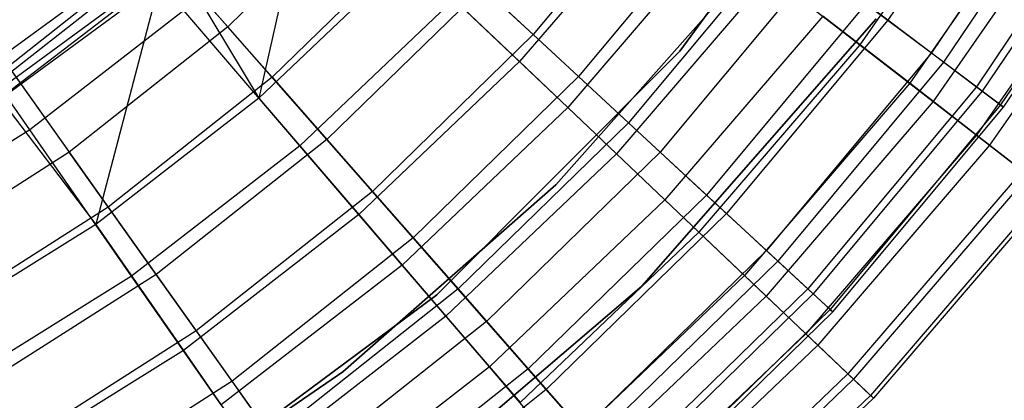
# Model space of a CAD drawing. Extents: x 0.1 to 16.1, y -7 to 7.
# Tile 87 of 108: x 9.308 to 10.42, y -2.087 to -1.657. Entities that reach past the tile are written whole.
import ezdxf

# ---------------------------------------------------------------- set-up
doc = ezdxf.new("R2010")
doc.units = 0
doc.header["$LTSCALE"] = 2.54
doc.layers.get('0').update_dxf_attribs({"color": 13, "linetype": 'CONTINUOUS'})

# ---------------------------------------------------------------- blocks, each defined once
blk = doc.blocks.new('DROPS_WOOD_C_PM_STL')
at = {"color": 0}
for p, q in [((10.0538, -1.6924, 213.1031), (10.284, -1.3793, 213.1031)), ((10.284, -1.3793, 220.7031), (10.0538, -1.6924, 220.7031)), ((10.284, -1.3793, 220.7031), (10.0538, -1.6924, 220.7031)), ((10.0538, -1.6924, 213.1031), (10.284, -1.3793, 213.1031)), ((9.6564, -1.3966, 7.681), (9.5784, -1.7455, 7.4057)), ((9.6564, -1.3966, 7.681), (9.5784, -1.7455, 7.4057)), ((10.4476, -1.4217, 6.1565), (10.2889, -1.6576, 6.1565)), ((10.4476, -1.4217, 6.1565), (10.2889, -1.6576, 6.1565)), ((10.4165, -1.4564, 6.5038), (10.2572, -1.6853, 6.5038)), ((10.4165, -1.4564, 6.5038), (10.2572, -1.6853, 6.5038)), ((10.5003, -1.4533, 4.3258), (10.338, -1.6944, 4.3258)), ((10.5003, -1.4533, 4.3258), (10.338, -1.6944, 4.3258)), ((10.5151, -1.4622, 5.8366), (10.3518, -1.7048, 5.8366)), ((10.5151, -1.4622, 5.8366), (10.3518, -1.7048, 5.8366)), ((10.0509, -1.479, 3.5402), (9.8883, -1.6738, 3.5402)), ((10.0509, -1.479, 3.5402), (9.8883, -1.6738, 3.5402)), ((10.5548, -1.486, 4.6077), (10.3888, -1.7326, 4.6077)), ((10.5548, -1.486, 4.6077), (10.3888, -1.7326, 4.6077)), ((10.4769, -1.494, 4.0169), (10.3135, -1.7288, 4.0169)), ((10.4769, -1.494, 4.0169), (10.3135, -1.7288, 4.0169)), ((10.5619, -1.4903, 5.5117), (10.3955, -1.7376, 5.5117)), ((10.5619, -1.4903, 5.5117), (10.3955, -1.7376, 5.5117)), ((9.7067, -1.5057, 7.3512), (9.5433, -1.6649, 7.3512)), ((9.7067, -1.5057, 7.3512), (9.5433, -1.6649, 7.3512)), ((10.5054, -1.5117, 6.1834), (10.34, -1.7494, 6.1834)), ((10.5054, -1.5117, 6.1834), (10.34, -1.7494, 6.1834)), ((10.584, -1.5036, 4.8947), (10.4161, -1.7531, 4.8947)), ((10.584, -1.5036, 4.8947), (10.4161, -1.7531, 4.8947)), ((10.4196, -1.7557, 5.1836), (10.5877, -1.5058, 5.1836)), ((10.4196, -1.7557, 5.1836), (10.5877, -1.5058, 5.1836)), ((9.4178, -1.5222, 7.6203), (9.5433, -1.6649, 7.3512)), ((9.4178, -1.5222, 7.6203), (9.5433, -1.6649, 7.3512)), ((10.0362, -1.5142, 7.1167), (9.8729, -1.7043, 7.1167)), ((10.0362, -1.5142, 7.1167), (9.8729, -1.7043, 7.1167)), ((10.1067, -1.5208, 6.7742), (9.9395, -1.7212, 6.7742)), ((10.1067, -1.5208, 6.7742), (9.9395, -1.7212, 6.7742)), ((10.5578, -1.5445, 4.3004), (10.3889, -1.7872, 4.3004)), ((10.5578, -1.5445, 4.3004), (10.3889, -1.7872, 4.3004)), ((10.5737, -1.5543, 5.8561), (10.4036, -1.7986, 5.8561)), ((10.5737, -1.5543, 5.8561), (10.4036, -1.7986, 5.8561)), ((9.7625, -1.5573, 3.3076), (9.5934, -1.722, 3.3076)), ((9.7625, -1.5573, 3.3076), (9.5934, -1.722, 3.3076)), ((9.7625, -1.5573, 3.3076), (9.8883, -1.6738, 3.5402)), ((9.7625, -1.5573, 3.3076), (9.8883, -1.6738, 3.5402)), ((10.0955, -1.5601, 3.487), (9.9273, -1.756, 3.487)), ((10.0955, -1.5601, 3.487), (9.9273, -1.756, 3.487)), ((10.1681, -1.5669, 3.7892), (9.9959, -1.7733, 3.7892)), ((10.1681, -1.5669, 3.7892), (9.9959, -1.7733, 3.7892)), ((9.4765, -1.5764, 7.681), (9.2764, -1.7332, 7.681)), ((9.4765, -1.5764, 7.681), (9.2764, -1.7332, 7.681)), ((9.465, -1.5758, 3.094), (9.2956, -1.7099, 3.094)), ((9.465, -1.5758, 3.094), (9.2956, -1.7099, 3.094)), ((9.4765, -1.5764, 7.681), (9.3942, -1.8881, 7.4057)), ((9.4765, -1.5764, 7.681), (9.3942, -1.8881, 7.4057)), ((9.465, -1.5758, 3.094), (9.5934, -1.722, 3.3076)), ((9.465, -1.5758, 3.094), (9.5934, -1.722, 3.3076)), ((9.4765, -1.5764, 7.681), (9.5784, -1.7455, 7.4057)), ((9.4765, -1.5764, 7.681), (9.5784, -1.7455, 7.4057)), ((9.2423, -1.779, 9.533), (9.4944, -1.5859, 9.533)), ((9.2423, -1.779, 9.533), (9.4944, -1.5859, 9.533)), ((9.7473, -1.5849, 7.4057), (9.5784, -1.7455, 7.4057)), ((9.7473, -1.5849, 7.4057), (9.5784, -1.7455, 7.4057)), ((9.7473, -1.5849, 7.4057), (9.8729, -1.7043, 7.1167)), ((9.7473, -1.5849, 7.4057), (9.8729, -1.7043, 7.1167)), ((9.3198, -1.7813, 3.0249), (9.1925, -1.5983, 2.8255)), ((9.3198, -1.7813, 3.0249), (9.1925, -1.5983, 2.8255)), ((10.207, -1.5961, 6.4696), (10.0316, -1.8064, 6.4696)), ((10.207, -1.5961, 6.4696), (10.0316, -1.8064, 6.4696)), ((10.2889, -1.6576, 6.1565), (10.207, -1.5961, 6.4696)), ((10.2889, -1.6576, 6.1565), (10.207, -1.5961, 6.4696)), ((9.9137, -1.8433, 213.3831), (10.1263, -1.6039, 213.3831)), ((10.1263, -1.6039, 213.3031), (9.9137, -1.8433, 213.3031)), ((9.9137, -1.8433, 213.3831), (10.1263, -1.6039, 213.3831)), ((10.1263, -1.6039, 213.3031), (9.9137, -1.8433, 213.3031)), ((9.9137, -1.8433, 220.7031), (10.1263, -1.6039, 220.7031)), ((10.1557, -1.6067, 6.8155), (9.9825, -1.8085, 6.8155)), ((10.1557, -1.6067, 6.8155), (9.9825, -1.8085, 6.8155)), ((10.1557, -1.6067, 6.8155), (10.2572, -1.6853, 6.5038)), ((10.1557, -1.6067, 6.8155), (10.2572, -1.6853, 6.5038)), ((9.2214, -1.7471, 15.7243), (9.3978, -1.6182, 15.7243)), ((9.2214, -1.7471, 15.7243), (9.3978, -1.6182, 15.7243)), ((9.831, -1.6207, 7.0687), (9.6551, -1.7922, 7.0687)), ((9.831, -1.6207, 7.0687), (9.6551, -1.7922, 7.0687)), ((9.9395, -1.7212, 6.7742), (9.831, -1.6207, 7.0687)), ((9.9395, -1.7212, 6.7742), (9.831, -1.6207, 7.0687)), ((9.7988, -1.6339, 3.2461), (9.6247, -1.7994, 3.2461)), ((9.7988, -1.6339, 3.2461), (9.6247, -1.7994, 3.2461)), ((9.9273, -1.756, 3.487), (9.7988, -1.6339, 3.2461)), ((9.9273, -1.756, 3.487), (9.7988, -1.6339, 3.2461)), ((9.237, -1.7709, 15.6305), (9.4158, -1.6403, 15.6305)), ((9.237, -1.7709, 15.6305), (9.4158, -1.6403, 15.6305)), ((10.2641, -1.639, 4.052), (10.084, -1.8549, 4.052)), ((10.2641, -1.639, 4.052), (10.084, -1.8549, 4.052)), ((10.2641, -1.639, 4.052), (10.338, -1.6944, 4.3258)), ((10.2641, -1.639, 4.052), (10.338, -1.6944, 4.3258)), ((9.4218, -1.6478, 15.533), (9.2423, -1.779, 9.533)), ((9.4218, -1.6478, 15.533), (9.2423, -1.779, 9.533)), ((9.4218, -1.6478, 15.533), (9.2423, -1.779, 15.533)), ((9.4218, -1.6478, 15.533), (9.2423, -1.779, 15.533)), ((9.2542, -1.6517, 7.6203), (9.3643, -1.8066, 7.3512)), ((9.2542, -1.6517, 7.6203), (9.3643, -1.8066, 7.3512)), ((9.4937, -1.6467, 3.0249), (9.3198, -1.7813, 3.0249)), ((9.4937, -1.6467, 3.0249), (9.3198, -1.7813, 3.0249)), ((9.6247, -1.7994, 3.2461), (9.4937, -1.6467, 3.0249)), ((9.6247, -1.7994, 3.2461), (9.4937, -1.6467, 3.0249)), ((10.2756, -1.6559, 213.1031), (10.0111, -1.9579, 213.1031)), ((10.0111, -1.9579, 220.7031), (10.2756, -1.6559, 220.7031)), ((10.2756, -1.6559, 213.1031), (10.0111, -1.9579, 213.1031)), ((10.0111, -1.9579, 220.7031), (10.2756, -1.6559, 220.7031)), ((10.2153, -1.6529, 3.7448), (10.0371, -1.8604, 3.7448)), ((10.2153, -1.6529, 3.7448), (10.0371, -1.8604, 3.7448)), ((10.3135, -1.7288, 4.0169), (10.2153, -1.6529, 3.7448)), ((10.3135, -1.7288, 4.0169), (10.2153, -1.6529, 3.7448)), ((9.5433, -1.6649, 7.3512), (9.3643, -1.8066, 7.3512)), ((9.5433, -1.6649, 7.3512), (9.3643, -1.8066, 7.3512)), ((9.6551, -1.7922, 7.0687), (9.5433, -1.6649, 7.3512)), ((9.6551, -1.7922, 7.0687), (9.5433, -1.6649, 7.3512)), ((10.2889, -1.6576, 6.1565), (10.1067, -1.8759, 6.1565)), ((10.2889, -1.6576, 6.1565), (10.1067, -1.8759, 6.1565)), ((10.3518, -1.7048, 5.8366), (10.2889, -1.6576, 6.1565)), ((10.3518, -1.7048, 5.8366), (10.2889, -1.6576, 6.1565)), ((9.8883, -1.6738, 3.5402), (9.7067, -1.8508, 3.5402)), ((9.8883, -1.6738, 3.5402), (9.7067, -1.8508, 3.5402)), ((9.8883, -1.6738, 3.5402), (9.9959, -1.7733, 3.7892)), ((9.8883, -1.6738, 3.5402), (9.9959, -1.7733, 3.7892)), ((10.2572, -1.6853, 6.5038), (10.0755, -1.8969, 6.5038)), ((10.2572, -1.6853, 6.5038), (10.0755, -1.8969, 6.5038)), ((10.2572, -1.6853, 6.5038), (10.34, -1.7494, 6.1834)), ((10.2572, -1.6853, 6.5038), (10.34, -1.7494, 6.1834)), ((9.7795, -1.9677, 213.1031), (10.0538, -1.6924, 213.1031)), ((10.0538, -1.6924, 220.7031), (9.7795, -1.9677, 220.7031)), ((10.0538, -1.6924, 220.7031), (9.7795, -1.9677, 220.7031)), ((9.7795, -1.9677, 213.1031), (10.0538, -1.6924, 213.1031)), ((10.0538, -1.6924, 220.7031), (10.0538, -1.6924, 213.1031)), ((10.0538, -1.6924, 220.7031), (10.0538, -1.6924, 213.1031)), ((10.338, -1.6944, 4.3258), (10.1518, -1.9176, 4.3258)), ((10.338, -1.6944, 4.3258), (10.1518, -1.9176, 4.3258)), ((10.338, -1.6944, 4.3258), (10.3888, -1.7326, 4.6077)), ((10.338, -1.6944, 4.3258), (10.3888, -1.7326, 4.6077)), ((9.2956, -1.7099, 3.094), (9.4084, -1.8685, 3.3076)), ((9.2956, -1.7099, 3.094), (9.4084, -1.8685, 3.3076)), ((9.8729, -1.7043, 7.1167), (9.6913, -1.877, 7.1167)), ((9.8729, -1.7043, 7.1167), (9.6913, -1.877, 7.1167)), ((9.8729, -1.7043, 7.1167), (9.9825, -1.8085, 6.8155)), ((9.8729, -1.7043, 7.1167), (9.9825, -1.8085, 6.8155)), ((10.3518, -1.7048, 5.8366), (10.1645, -1.9294, 5.8366)), ((10.3518, -1.7048, 5.8366), (10.1645, -1.9294, 5.8366)), ((10.3955, -1.7376, 5.5117), (10.3518, -1.7048, 5.8366)), ((10.3955, -1.7376, 5.5117), (10.3518, -1.7048, 5.8366)), ((9.5934, -1.722, 3.3076), (9.4084, -1.8685, 3.3076)), ((9.5934, -1.722, 3.3076), (9.4084, -1.8685, 3.3076)), ((9.5934, -1.722, 3.3076), (9.7067, -1.8508, 3.5402)), ((9.5934, -1.722, 3.3076), (9.7067, -1.8508, 3.5402)), ((9.9395, -1.7212, 6.7742), (9.7527, -1.9032, 6.7742)), ((9.9395, -1.7212, 6.7742), (9.7527, -1.9032, 6.7742)), ((10.0316, -1.8064, 6.4696), (9.9395, -1.7212, 6.7742)), ((10.0316, -1.8064, 6.4696), (9.9395, -1.7212, 6.7742)), ((9.2764, -1.7332, 7.681), (9.3942, -1.8881, 7.4057)), ((9.2764, -1.7332, 7.681), (9.3942, -1.8881, 7.4057)), ((10.3135, -1.7288, 4.0169), (10.1271, -1.9459, 4.0169)), ((10.3135, -1.7288, 4.0169), (10.1271, -1.9459, 4.0169)), ((10.3888, -1.7326, 4.6077), (10.1985, -1.9608, 4.6077)), ((10.3888, -1.7326, 4.6077), (10.1985, -1.9608, 4.6077)), ((10.3889, -1.7872, 4.3004), (10.3135, -1.7288, 4.0169)), ((10.3889, -1.7872, 4.3004), (10.3135, -1.7288, 4.0169)), ((10.3888, -1.7326, 4.6077), (10.4161, -1.7531, 4.8947)), ((10.3888, -1.7326, 4.6077), (10.4161, -1.7531, 4.8947)), ((9.5784, -1.7455, 7.4057), (9.3942, -1.8881, 7.4057)), ((9.5784, -1.7455, 7.4057), (9.3942, -1.8881, 7.4057)), ((9.5784, -1.7455, 7.4057), (9.6913, -1.877, 7.1167)), ((9.5784, -1.7455, 7.4057), (9.6913, -1.877, 7.1167)), ((10.3955, -1.7376, 5.5117), (10.2045, -1.9664, 5.5117)), ((10.3955, -1.7376, 5.5117), (10.2045, -1.9664, 5.5117)), ((10.4196, -1.7557, 5.1836), (10.3955, -1.7376, 5.5117)), ((10.4196, -1.7557, 5.1836), (10.3955, -1.7376, 5.5117)), ((9.9273, -1.756, 3.487), (9.7402, -1.9339, 3.487)), ((9.9273, -1.756, 3.487), (9.7402, -1.9339, 3.487)), ((10.0371, -1.8604, 3.7448), (9.9273, -1.756, 3.487)), ((10.0371, -1.8604, 3.7448), (9.9273, -1.756, 3.487)), ((10.34, -1.7494, 6.1834), (10.1514, -1.969, 6.1834)), ((10.34, -1.7494, 6.1834), (10.1514, -1.969, 6.1834)), ((10.4161, -1.7531, 4.8947), (10.2235, -1.984, 4.8947)), ((10.4161, -1.7531, 4.8947), (10.2235, -1.984, 4.8947)), ((10.2267, -1.9869, 5.1836), (10.4196, -1.7557, 5.1836)), ((10.2267, -1.9869, 5.1836), (10.4196, -1.7557, 5.1836)), ((10.34, -1.7494, 6.1834), (10.4036, -1.7986, 5.8561)), ((10.34, -1.7494, 6.1834), (10.4036, -1.7986, 5.8561)), ((10.4161, -1.7531, 4.8947), (10.4196, -1.7557, 5.1836)), ((10.4161, -1.7531, 4.8947), (10.4196, -1.7557, 5.1836)), ((9.9959, -1.7733, 3.7892), (9.8034, -1.9609, 3.7892)), ((9.9959, -1.7733, 3.7892), (9.8034, -1.9609, 3.7892)), ((9.9959, -1.7733, 3.7892), (10.084, -1.8549, 4.052)), ((9.9959, -1.7733, 3.7892), (10.084, -1.8549, 4.052)), ((9.3198, -1.7813, 3.0249), (9.1332, -1.8976, 3.0249)), ((9.3198, -1.7813, 3.0249), (9.1332, -1.8976, 3.0249)), ((9.4348, -1.9464, 3.2461), (9.3198, -1.7813, 3.0249)), ((9.4348, -1.9464, 3.2461), (9.3198, -1.7813, 3.0249)), ((10.3889, -1.7872, 4.3004), (10.1962, -2.0116, 4.3004)), ((10.3889, -1.7872, 4.3004), (10.1962, -2.0116, 4.3004)), ((10.4408, -1.8274, 4.5921), (10.3889, -1.7872, 4.3004)), ((10.4408, -1.8274, 4.5921), (10.3889, -1.7872, 4.3004)), ((9.6247, -1.7994, 3.2461), (9.4348, -1.9464, 3.2461)), ((9.6247, -1.7994, 3.2461), (9.4348, -1.9464, 3.2461)), ((9.6551, -1.7922, 7.0687), (9.4625, -1.9447, 7.0687)), ((9.6551, -1.7922, 7.0687), (9.4625, -1.9447, 7.0687)), ((9.7402, -1.9339, 3.487), (9.6247, -1.7994, 3.2461)), ((9.7402, -1.9339, 3.487), (9.6247, -1.7994, 3.2461)), ((9.7527, -1.9032, 6.7742), (9.6551, -1.7922, 7.0687)), ((9.7527, -1.9032, 6.7742), (9.6551, -1.7922, 7.0687)), ((10.4036, -1.7986, 5.8561), (10.2097, -2.0245, 5.8561)), ((10.4036, -1.7986, 5.8561), (10.2097, -2.0245, 5.8561)), ((10.4036, -1.7986, 5.8561), (10.4477, -1.8328, 5.5238)), ((10.4036, -1.7986, 5.8561), (10.4477, -1.8328, 5.5238)), ((9.3643, -1.8066, 7.3512), (9.1718, -1.9291, 7.3512)), ((9.3643, -1.8066, 7.3512), (9.1718, -1.9291, 7.3512)), ((9.4625, -1.9447, 7.0687), (9.3643, -1.8066, 7.3512)), ((9.4625, -1.9447, 7.0687), (9.3643, -1.8066, 7.3512)), ((9.9825, -1.8085, 6.8155), (9.7898, -1.9917, 6.8155)), ((9.9825, -1.8085, 6.8155), (9.7898, -1.9917, 6.8155)), ((10.0316, -1.8064, 6.4696), (9.8355, -1.9975, 6.4696)), ((10.0316, -1.8064, 6.4696), (9.8355, -1.9975, 6.4696)), ((9.9825, -1.8085, 6.8155), (10.0755, -1.8969, 6.5038)), ((9.9825, -1.8085, 6.8155), (10.0755, -1.8969, 6.5038)), ((10.1067, -1.8759, 6.1565), (10.0316, -1.8064, 6.4696)), ((10.1067, -1.8759, 6.1565), (10.0316, -1.8064, 6.4696)), ((10.4408, -1.8274, 4.5921), (10.2438, -2.0569, 4.5921)), ((10.4408, -1.8274, 4.5921), (10.2438, -2.0569, 4.5921)), ((10.4477, -1.8328, 5.5238), (10.2502, -2.0629, 5.5238)), ((10.4477, -1.8328, 5.5238), (10.2502, -2.0629, 5.5238)), ((9.6733, -2.0546, 213.3831), (9.9137, -1.8433, 213.3831)), ((9.9137, -1.8433, 213.3031), (9.6733, -2.0546, 213.3031)), ((9.6733, -2.0546, 213.3831), (9.9137, -1.8433, 213.3831)), ((9.9137, -1.8433, 213.3031), (9.6733, -2.0546, 213.3031)), ((9.6733, -2.0546, 220.7031), (9.9137, -1.8433, 220.7031)), ((9.9137, -1.8433, 213.3831), (9.9137, -1.8433, 213.3031)), ((9.9137, -1.8433, 213.3831), (9.9137, -1.8433, 213.3031)), ((9.7067, -1.8508, 3.5402), (9.5077, -2.0083, 3.5402)), ((9.7067, -1.8508, 3.5402), (9.5077, -2.0083, 3.5402)), ((9.7067, -1.8508, 3.5402), (9.8034, -1.9609, 3.7892)), ((9.7067, -1.8508, 3.5402), (9.8034, -1.9609, 3.7892)), ((10.084, -1.8549, 4.052), (9.8827, -2.0511, 4.052)), ((10.084, -1.8549, 4.052), (9.8827, -2.0511, 4.052)), ((10.084, -1.8549, 4.052), (10.1518, -1.9176, 4.3258)), ((10.084, -1.8549, 4.052), (10.1518, -1.9176, 4.3258)), ((10.4686, -1.8489, 4.8891), (10.2693, -2.0811, 4.8891)), ((10.4686, -1.8489, 4.8891), (10.2693, -2.0811, 4.8891)), ((10.4721, -1.8516, 5.1881), (10.2725, -2.0841, 5.1881)), ((10.4721, -1.8516, 5.1881), (10.2725, -2.0841, 5.1881)), ((10.0371, -1.8604, 3.7448), (9.8389, -2.0489, 3.7448)), ((10.0371, -1.8604, 3.7448), (9.8389, -2.0489, 3.7448)), ((10.1271, -1.9459, 4.0169), (10.0371, -1.8604, 3.7448)), ((10.1271, -1.9459, 4.0169), (10.0371, -1.8604, 3.7448)), ((9.4084, -1.8685, 3.3076), (9.2092, -1.9952, 3.3076)), ((9.4084, -1.8685, 3.3076), (9.2092, -1.9952, 3.3076)), ((9.4084, -1.8685, 3.3076), (9.5077, -2.0083, 3.5402)), ((9.4084, -1.8685, 3.3076), (9.5077, -2.0083, 3.5402)), ((9.6913, -1.877, 7.1167), (9.4932, -2.0303, 7.1167)), ((9.6913, -1.877, 7.1167), (9.4932, -2.0303, 7.1167)), ((9.6913, -1.877, 7.1167), (9.7898, -1.9917, 6.8155)), ((9.6913, -1.877, 7.1167), (9.7898, -1.9917, 6.8155)), ((10.1067, -1.8759, 6.1565), (9.9031, -2.0744, 6.1565)), ((10.1067, -1.8759, 6.1565), (9.9031, -2.0744, 6.1565)), ((10.1645, -1.9294, 5.8366), (10.1067, -1.8759, 6.1565)), ((10.1645, -1.9294, 5.8366), (10.1067, -1.8759, 6.1565)), ((9.3942, -1.8881, 7.4057), (9.1964, -2.0114, 7.4057)), ((9.3942, -1.8881, 7.4057), (9.1964, -2.0114, 7.4057)), ((9.3942, -1.8881, 7.4057), (9.4932, -2.0303, 7.1167)), ((9.3942, -1.8881, 7.4057), (9.4932, -2.0303, 7.1167)), ((10.0755, -1.8969, 6.5038), (9.8734, -2.0891, 6.5038)), ((10.0755, -1.8969, 6.5038), (9.8734, -2.0891, 6.5038)), ((10.0755, -1.8969, 6.5038), (10.1514, -1.969, 6.1834)), ((10.0755, -1.8969, 6.5038), (10.1514, -1.969, 6.1834)), ((9.7527, -1.9032, 6.7742), (9.5482, -2.0651, 6.7742)), ((9.7527, -1.9032, 6.7742), (9.5482, -2.0651, 6.7742)), ((9.8355, -1.9975, 6.4696), (9.7527, -1.9032, 6.7742)), ((9.8355, -1.9975, 6.4696), (9.7527, -1.9032, 6.7742)), ((10.1518, -1.9176, 4.3258), (9.9436, -2.1205, 4.3258)), ((10.1518, -1.9176, 4.3258), (9.9436, -2.1205, 4.3258)), ((10.1518, -1.9176, 4.3258), (10.1985, -1.9608, 4.6077)), ((10.1518, -1.9176, 4.3258), (10.1985, -1.9608, 4.6077)), ((9.7402, -1.9339, 3.487), (9.536, -2.0919, 3.487)), ((9.7402, -1.9339, 3.487), (9.536, -2.0919, 3.487)), ((9.8389, -2.0489, 3.7448), (9.7402, -1.9339, 3.487)), ((9.8389, -2.0489, 3.7448), (9.7402, -1.9339, 3.487)), ((10.1645, -1.9294, 5.8366), (9.9551, -2.1335, 5.8366)), ((10.1645, -1.9294, 5.8366), (9.9551, -2.1335, 5.8366)), ((10.2045, -1.9664, 5.5117), (10.1645, -1.9294, 5.8366)), ((10.2045, -1.9664, 5.5117), (10.1645, -1.9294, 5.8366)), ((9.4625, -1.9447, 7.0687), (9.2552, -2.0765, 7.0687)), ((9.4625, -1.9447, 7.0687), (9.2552, -2.0765, 7.0687)), ((9.5482, -2.0651, 6.7742), (9.4625, -1.9447, 7.0687)), ((9.5482, -2.0651, 6.7742), (9.4625, -1.9447, 7.0687)), ((10.1271, -1.9459, 4.0169), (9.9197, -2.143, 4.0169)), ((10.1271, -1.9459, 4.0169), (9.9197, -2.143, 4.0169)), ((10.1962, -2.0116, 4.3004), (10.1271, -1.9459, 4.0169)), ((10.1962, -2.0116, 4.3004), (10.1271, -1.9459, 4.0169)), ((9.4348, -1.9464, 3.2461), (9.2309, -2.0735, 3.2461)), ((9.4348, -1.9464, 3.2461), (9.2309, -2.0735, 3.2461)), ((9.536, -2.0919, 3.487), (9.4348, -1.9464, 3.2461)), ((9.536, -2.0919, 3.487), (9.4348, -1.9464, 3.2461)), ((9.4672, -2.199, 213.1031), (9.7795, -1.9677, 213.1031)), ((9.7795, -1.9677, 220.7031), (9.4672, -2.199, 220.7031)), ((9.7795, -1.9677, 220.7031), (9.4672, -2.199, 220.7031)), ((9.4672, -2.199, 213.1031), (9.7795, -1.9677, 213.1031)), ((9.8034, -1.9609, 3.7892), (9.5927, -2.1277, 3.7892)), ((9.8034, -1.9609, 3.7892), (9.5927, -2.1277, 3.7892)), ((10.0111, -1.9579, 213.1031), (9.7054, -2.2182, 213.1031)), ((9.7054, -2.2182, 220.7031), (10.0111, -1.9579, 220.7031)), ((10.0111, -1.9579, 213.1031), (9.7054, -2.2182, 213.1031)), ((9.7054, -2.2182, 220.7031), (10.0111, -1.9579, 220.7031)), ((9.7795, -1.9677, 220.7031), (9.7795, -1.9677, 213.1031)), ((9.7795, -1.9677, 220.7031), (9.7795, -1.9677, 213.1031)), ((9.8034, -1.9609, 3.7892), (9.8827, -2.0511, 4.052)), ((9.8034, -1.9609, 3.7892), (9.8827, -2.0511, 4.052)), ((10.1985, -1.9608, 4.6077), (9.9856, -2.1682, 4.6077)), ((10.1985, -1.9608, 4.6077), (9.9856, -2.1682, 4.6077)), ((10.2045, -1.9664, 5.5117), (9.9911, -2.1745, 5.5117)), ((10.2045, -1.9664, 5.5117), (9.9911, -2.1745, 5.5117)), ((10.0111, -1.9579, 213.1031), (10.0111, -1.9579, 220.7031)), ((10.0111, -1.9579, 213.1031), (10.0111, -1.9579, 220.7031)), ((10.1985, -1.9608, 4.6077), (10.2235, -1.984, 4.8947)), ((10.1985, -1.9608, 4.6077), (10.2235, -1.984, 4.8947)), ((10.2267, -1.9869, 5.1836), (10.2045, -1.9664, 5.5117)), ((10.2267, -1.9869, 5.1836), (10.2045, -1.9664, 5.5117)), ((10.1514, -1.969, 6.1834), (9.9416, -2.1685, 6.1834)), ((10.1514, -1.969, 6.1834), (9.9416, -2.1685, 6.1834)), ((10.1514, -1.969, 6.1834), (10.2097, -2.0245, 5.8561)), ((10.1514, -1.969, 6.1834), (10.2097, -2.0245, 5.8561)), ((10.2235, -1.984, 4.8947), (10.0081, -2.1939, 4.8947)), ((10.2235, -1.984, 4.8947), (10.0081, -2.1939, 4.8947)), ((10.011, -2.1971, 5.1836), (10.2267, -1.9869, 5.1836)), ((10.011, -2.1971, 5.1836), (10.2267, -1.9869, 5.1836)), ((10.2235, -1.984, 4.8947), (10.2267, -1.9869, 5.1836)), ((10.2235, -1.984, 4.8947), (10.2267, -1.9869, 5.1836)), ((9.7898, -1.9917, 6.8155), (9.5796, -2.1545, 6.8155)), ((9.7898, -1.9917, 6.8155), (9.5796, -2.1545, 6.8155)), ((9.8355, -1.9975, 6.4696), (9.6208, -2.1674, 6.4696)), ((9.8355, -1.9975, 6.4696), (9.6208, -2.1674, 6.4696)), ((9.7898, -1.9917, 6.8155), (9.8734, -2.0891, 6.5038)), ((9.7898, -1.9917, 6.8155), (9.8734, -2.0891, 6.5038)), ((9.9031, -2.0744, 6.1565), (9.8355, -1.9975, 6.4696)), ((9.9031, -2.0744, 6.1565), (9.8355, -1.9975, 6.4696)), ((9.5077, -2.0083, 3.5402), (9.2937, -2.1444, 3.5402)), ((9.5077, -2.0083, 3.5402), (9.2937, -2.1444, 3.5402)), ((9.5077, -2.0083, 3.5402), (9.5927, -2.1277, 3.7892)), ((9.5077, -2.0083, 3.5402), (9.5927, -2.1277, 3.7892)), ((10.1962, -2.0116, 4.3004), (9.9819, -2.2154, 4.3004)), ((10.1962, -2.0116, 4.3004), (9.9819, -2.2154, 4.3004)), ((10.2438, -2.0569, 4.5921), (10.1962, -2.0116, 4.3004)), ((10.2438, -2.0569, 4.5921), (10.1962, -2.0116, 4.3004)), ((9.4932, -2.0303, 7.1167), (9.2805, -2.1629, 7.1167)), ((9.4932, -2.0303, 7.1167), (9.2805, -2.1629, 7.1167)), ((9.4932, -2.0303, 7.1167), (9.5796, -2.1545, 6.8155)), ((9.4932, -2.0303, 7.1167), (9.5796, -2.1545, 6.8155)), ((10.2097, -2.0245, 5.8561), (9.994, -2.2295, 5.8561)), ((10.2097, -2.0245, 5.8561), (9.994, -2.2295, 5.8561)), ((10.2097, -2.0245, 5.8561), (10.2502, -2.0629, 5.5238)), ((10.2097, -2.0245, 5.8561), (10.2502, -2.0629, 5.5238)), ((9.4087, -2.2348, 213.3831), (9.6733, -2.0546, 213.3831)), ((9.6733, -2.0546, 213.3031), (9.4087, -2.2348, 213.3031)), ((9.4087, -2.2348, 213.3831), (9.6733, -2.0546, 213.3831)), ((9.6733, -2.0546, 213.3031), (9.4087, -2.2348, 213.3031)), ((9.4087, -2.2348, 220.7031), (9.6733, -2.0546, 220.7031)), ((9.8389, -2.0489, 3.7448), (9.6226, -2.2163, 3.7448)), ((9.8389, -2.0489, 3.7448), (9.6226, -2.2163, 3.7448)), ((9.8827, -2.0511, 4.052), (9.6622, -2.2256, 4.052)), ((9.8827, -2.0511, 4.052), (9.6622, -2.2256, 4.052)), ((9.6733, -2.0546, 213.3831), (9.6733, -2.0546, 213.3031)), ((9.6733, -2.0546, 213.3831), (9.6733, -2.0546, 213.3031)), ((9.9197, -2.143, 4.0169), (9.8389, -2.0489, 3.7448)), ((9.9197, -2.143, 4.0169), (9.8389, -2.0489, 3.7448)), ((9.8827, -2.0511, 4.052), (9.9436, -2.1205, 4.3258)), ((9.8827, -2.0511, 4.052), (9.9436, -2.1205, 4.3258)), ((10.2438, -2.0569, 4.5921), (10.0246, -2.2652, 4.5921)), ((10.2438, -2.0569, 4.5921), (10.0246, -2.2652, 4.5921)), ((10.2693, -2.0811, 4.8891), (10.2438, -2.0569, 4.5921)), ((10.2693, -2.0811, 4.8891), (10.2438, -2.0569, 4.5921)), ((9.5482, -2.0651, 6.7742), (9.328, -2.2052, 6.7742)), ((9.5482, -2.0651, 6.7742), (9.328, -2.2052, 6.7742)), ((9.6208, -2.1674, 6.4696), (9.5482, -2.0651, 6.7742)), ((9.6208, -2.1674, 6.4696), (9.5482, -2.0651, 6.7742)), ((10.2502, -2.0629, 5.5238), (10.0303, -2.2719, 5.5238)), ((10.2502, -2.0629, 5.5238), (10.0303, -2.2719, 5.5238)), ((10.2502, -2.0629, 5.5238), (10.2725, -2.0841, 5.1881)), ((10.2502, -2.0629, 5.5238), (10.2725, -2.0841, 5.1881)), ((9.9031, -2.0744, 6.1565), (9.6802, -2.2508, 6.1565)), ((9.9031, -2.0744, 6.1565), (9.6802, -2.2508, 6.1565)), ((9.9551, -2.1335, 5.8366), (9.9031, -2.0744, 6.1565)), ((9.9551, -2.1335, 5.8366), (9.9031, -2.0744, 6.1565)), ((10.2693, -2.0811, 4.8891), (10.0475, -2.2919, 4.8891)), ((10.2693, -2.0811, 4.8891), (10.0475, -2.2919, 4.8891)), ((10.2725, -2.0841, 5.1881), (10.0504, -2.2952, 5.1881)), ((10.2725, -2.0841, 5.1881), (10.0504, -2.2952, 5.1881)), ((10.2725, -2.0841, 5.1881), (10.2693, -2.0811, 4.8891)), ((10.2725, -2.0841, 5.1881), (10.2693, -2.0811, 4.8891))]:
    blk.add_line(p, q, dxfattribs=at)

msp = doc.modelspace()

# ---------------------------------------------------------------- block references
at = {"color": 0}
msp.add_blockref('DROPS_WOOD_C_PM_STL', (0, 0), dxfattribs=at)

doc.saveas('drawing.dxf')
